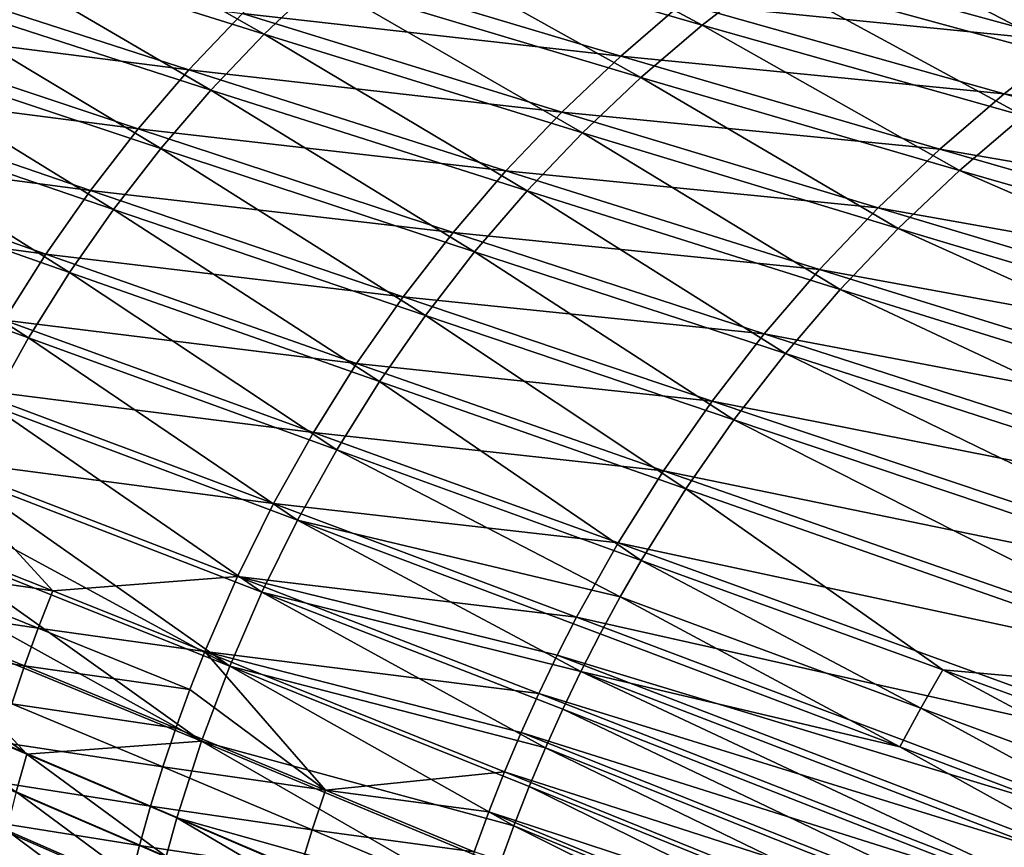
# Model space of a CAD drawing. Header units: metres. Extents: x -901 to 901, y -486 to 401.
# Tile 117 of 256: x -759 to -666, y 201 to 279. Entities that reach past the tile are written whole.
import ezdxf

# ---------------------------------------------------------------- set-up
doc = ezdxf.new("R2010")
doc.units = ezdxf.units.M

msp = doc.modelspace()

# ---------------------------------------------------------------- linework, layer by layer
at = {"layer": 'top0'}
for points in [[(-735.835388, 277.768463, -138.33403), (-761.225037, 292.191528, -85.155334), (-766.315674, 287.366333, -85.085159)], [(-735.835388, 277.768463, -138.33403), (-730.538452, 282.790558, -138.432159), (-761.225037, 292.191528, -85.155334)], [(-694.342712, 278.644592, -192.013016), (-719.21405, 291.997131, -138.642273), (-724.992432, 287.536499, -138.535034)], [(-694.342712, 278.644592, -192.013016), (-688.307922, 283.299896, -192.13884), (-719.21405, 291.997131, -138.642273)], [(-740.867798, 272.480621, -138.241013), (-766.315674, 287.366333, -85.085159), (-771.153809, 282.287537, -85.019493)], [(-740.867798, 272.480621, -138.241013), (-735.835388, 277.768463, -138.33403), (-766.315674, 287.366333, -85.085159)], [(-700.13385, 273.690735, -191.892166), (-724.992432, 287.536499, -138.535034), (-730.538452, 282.790558, -138.432159)], [(-700.13385, 273.690735, -191.892166), (-694.342712, 278.644592, -192.013016), (-724.992432, 287.536499, -138.535034)], [(-657.586487, 274.902618, -245.771866), (-682.046753, 287.647156, -192.269165), (-688.307922, 283.299896, -192.13884)], [(-657.586487, 274.902618, -245.771866), (-651.034851, 279.450592, -245.912582), (-682.046753, 287.647156, -192.269165)], [(-659.367798, 277.063477, -246.906357), (-696.214722, 280.734192, -193.102112), (-690.13623, 285.459412, -193.189133)], [(-652.766296, 281.682587, -247.002762), (-659.367798, 277.063477, -246.906357), (-690.13623, 285.459412, -193.189133)], [(-702.04657, 275.712585, -193.015808), (-737.86908, 279.754089, -139.377014), (-732.528503, 284.841339, -139.443451)], [(-696.214722, 280.734192, -193.102112), (-702.04657, 275.712585, -193.015808), (-732.528503, 284.841339, -139.443451)], [(-742.949341, 274.406342, -139.311798), (-777.930786, 278.8573, -85.955147), (-773.304626, 284.233154, -85.99276)], [(-737.86908, 279.754089, -139.377014), (-742.949341, 274.406342, -139.311798), (-773.304626, 284.233154, -85.99276)], [(-705.663879, 268.447693, -191.776764), (-730.538452, 282.790558, -138.432159), (-735.835388, 277.768463, -138.33403)], [(-705.663879, 268.447693, -191.776764), (-700.13385, 273.690735, -191.892166), (-730.538452, 282.790558, -138.432159)], [(-663.901611, 270.032257, -245.636459), (-688.307922, 283.299896, -192.13884), (-694.342712, 278.644592, -192.013016)], [(-663.901611, 270.032257, -245.636459), (-657.586487, 274.902618, -245.771866), (-688.307922, 283.299896, -192.13884)], [(-771.153809, 282.287537, -85.019493), (-775.729065, 276.970154, -84.958496), (-745.625244, 266.942505, -138.153458)], [(-745.625244, 266.942505, -138.153458), (-740.867798, 272.480621, -138.241013), (-771.153809, 282.287537, -85.019493)], [(-665.726257, 272.122925, -246.811066), (-702.04657, 275.712585, -193.015808), (-696.214722, 280.734192, -193.102112)], [(-659.367798, 277.063477, -246.906357), (-665.726257, 272.122925, -246.811066), (-696.214722, 280.734192, -193.102112)], [(-707.618591, 270.406067, -192.930756), (-742.949341, 274.406342, -139.311798), (-737.86908, 279.754089, -139.377014)], [(-702.04657, 275.712585, -193.015808), (-707.618591, 270.406067, -192.930756), (-737.86908, 279.754089, -139.377014)], [(-747.757507, 268.810425, -139.248199), (-782.286194, 273.257416, -85.918564), (-777.930786, 278.8573, -85.955147)], [(-742.949341, 274.406342, -139.311798), (-747.757507, 268.810425, -139.248199), (-777.930786, 278.8573, -85.955147)], [(-669.961731, 264.849304, -245.506821), (-694.342712, 278.644592, -192.013016), (-700.13385, 273.690735, -191.892166)], [(-669.961731, 264.849304, -245.506821), (-663.901611, 270.032257, -245.636459), (-694.342712, 278.644592, -192.013016)], [(-710.916809, 262.92627, -191.667252), (-735.835388, 277.768463, -138.33403), (-740.867798, 272.480621, -138.241013)], [(-710.916809, 262.92627, -191.667252), (-705.663879, 268.447693, -191.776764), (-735.835388, 277.768463, -138.33403)], [(-598.109863, 260.761414, -354.577484), (-665.726257, 272.122925, -246.811066), (-659.367798, 277.063477, -246.906357)], [(-775.729065, 276.970154, -84.958496), (-780.032227, 271.43042, -84.902359), (-750.098267, 261.170746, -138.071701)], [(-775.729065, 276.970154, -84.958496), (-750.098267, 261.170746, -138.071701), (-745.625244, 266.942505, -138.153458)], [(-671.827026, 266.872192, -246.717346), (-707.618591, 270.406067, -192.930756), (-702.04657, 275.712585, -193.015808)], [(-665.726257, 272.122925, -246.811066), (-671.827026, 266.872192, -246.717346), (-702.04657, 275.712585, -193.015808)], [(-712.917908, 264.826813, -192.847443), (-747.757507, 268.810425, -139.248199), (-742.949341, 274.406342, -139.311798)], [(-707.618591, 270.406067, -192.930756), (-712.917908, 264.826813, -192.847443), (-742.949341, 274.406342, -139.311798)], [(-675.748596, 259.363739, -245.383438), (-700.13385, 273.690735, -191.892166), (-705.663879, 268.447693, -191.776764)], [(-675.748596, 259.363739, -245.383438), (-669.961731, 264.849304, -245.506821), (-700.13385, 273.690735, -191.892166)], [(-752.282715, 262.979248, -139.18663), (-786.360718, 267.446625, -85.883255), (-782.286194, 273.257416, -85.918564)], [(-747.757507, 268.810425, -139.248199), (-752.282715, 262.979248, -139.18663), (-782.286194, 273.257416, -85.918564)], [(-715.881714, 257.142578, -191.564026), (-740.867798, 272.480621, -138.241013), (-745.625244, 266.942505, -138.153458)], [(-715.881714, 257.142578, -191.564026), (-710.916809, 262.92627, -191.667252), (-740.867798, 272.480621, -138.241013)], [(-780.032227, 271.43042, -84.902359), (-784.054077, 265.684509, -84.85125), (-754.277588, 255.182022, -137.996048)], [(-780.032227, 271.43042, -84.902359), (-754.277588, 255.182022, -137.996048), (-750.098267, 261.170746, -138.071701)], [(-605.065979, 255.353897, -354.480194), (-671.827026, 266.872192, -246.717346), (-665.726257, 272.122925, -246.811066)], [(-598.109863, 260.761414, -354.577484), (-605.065979, 255.353897, -354.480194), (-665.726257, 272.122925, -246.811066)], [(-677.656067, 261.323364, -246.625671), (-712.917908, 264.826813, -192.847443), (-707.618591, 270.406067, -192.930756)], [(-671.827026, 266.872192, -246.717346), (-677.656067, 261.323364, -246.625671), (-707.618591, 270.406067, -192.930756)], [(-609.981384, 247.609665, -352.997192), (-663.901611, 270.032257, -245.636459), (-669.961731, 264.849304, -245.506821)], [(-717.932556, 258.987579, -192.766342), (-752.282715, 262.979248, -139.18663), (-747.757507, 268.810425, -139.248199)], [(-712.917908, 264.826813, -192.847443), (-717.932556, 258.987579, -192.766342), (-747.757507, 268.810425, -139.248199)], [(-681.245361, 253.586823, -245.266769), (-705.663879, 268.447693, -191.776764), (-710.916809, 262.92627, -191.667252)], [(-681.245361, 253.586823, -245.266769), (-675.748596, 259.363739, -245.383438), (-705.663879, 268.447693, -191.776764)], [(-756.514526, 256.926178, -139.127487), (-790.144775, 261.438477, -85.849487), (-786.360718, 267.446625, -85.883255)], [(-752.282715, 262.979248, -139.18663), (-756.514526, 256.926178, -139.127487), (-786.360718, 267.446625, -85.883255)], [(-745.625244, 266.942505, -138.153458), (-750.098267, 261.170746, -138.071701), (-720.54895, 251.113983, -191.467499)], [(-720.54895, 251.113983, -191.467499), (-715.881714, 257.142578, -191.564026), (-745.625244, 266.942505, -138.153458)], [(-611.74292, 249.608124, -354.386108), (-677.656067, 261.323364, -246.625671), (-671.827026, 266.872192, -246.717346)], [(-605.065979, 255.353897, -354.480194), (-611.74292, 249.608124, -354.386108), (-671.827026, 266.872192, -246.717346)], [(-784.054077, 265.684509, -84.85125), (-787.7854, 259.748688, -84.805344), (-758.15387, 248.993011, -137.926849)], [(-784.054077, 265.684509, -84.85125), (-758.15387, 248.993011, -137.926849), (-754.277588, 255.182022, -137.996048)], [(-683.199951, 255.489227, -246.53653), (-717.932556, 258.987579, -192.766342), (-712.917908, 264.826813, -192.847443)], [(-677.656067, 261.323364, -246.625671), (-683.199951, 255.489227, -246.53653), (-712.917908, 264.826813, -192.847443)], [(-616.324951, 241.598602, -352.875092), (-669.961731, 264.849304, -245.506821), (-675.748596, 259.363739, -245.383438)], [(-616.324951, 241.598602, -352.875092), (-609.981384, 247.609665, -352.997192), (-669.961731, 264.849304, -245.506821)], [(-722.651062, 252.901749, -192.687988), (-756.514526, 256.926178, -139.127487), (-752.282715, 262.979248, -139.18663)], [(-717.932556, 258.987579, -192.766342), (-722.651062, 252.901749, -192.687988), (-752.282715, 262.979248, -139.18663)], [(-686.440491, 247.535553, -245.157227), (-710.916809, 262.92627, -191.667252), (-715.881714, 257.142578, -191.564026)], [(-686.440491, 247.535553, -245.157227), (-681.245361, 253.586823, -245.266769), (-710.916809, 262.92627, -191.667252)], [(-756.514526, 256.926178, -139.127487), (-760.443359, 250.665207, -139.071152), (-790.144775, 261.438477, -85.849487)], [(-750.098267, 261.170746, -138.071701), (-754.277588, 255.182022, -137.996048), (-724.908936, 244.85788, -191.378036)], [(-750.098267, 261.170746, -138.071701), (-724.908936, 244.85788, -191.378036), (-720.54895, 251.113983, -191.467499)], [(-618.124817, 243.537598, -354.295593), (-683.199951, 255.489227, -246.53653), (-677.656067, 261.323364, -246.625671)], [(-611.74292, 249.608124, -354.386108), (-618.124817, 243.537598, -354.295593), (-677.656067, 261.323364, -246.625671)], [(-787.7854, 259.748688, -84.805344), (-761.717712, 242.620346, -137.864426), (-758.15387, 248.993011, -137.926849)], [(-622.352295, 235.270294, -352.761108), (-675.748596, 259.363739, -245.383438), (-681.245361, 253.586823, -245.266769)], [(-622.352295, 235.270294, -352.761108), (-616.324951, 241.598602, -352.875092), (-675.748596, 259.363739, -245.383438)], [(-688.445984, 249.383224, -246.450378), (-722.651062, 252.901749, -192.687988), (-717.932556, 258.987579, -192.766342)], [(-683.199951, 255.489227, -246.53653), (-688.445984, 249.383224, -246.450378), (-717.932556, 258.987579, -192.766342)], [(-727.062744, 246.583328, -192.612854), (-760.443359, 250.665207, -139.071152), (-756.514526, 256.926178, -139.127487)], [(-722.651062, 252.901749, -192.687988), (-727.062744, 246.583328, -192.612854), (-756.514526, 256.926178, -139.127487)], [(-691.323975, 241.228241, -245.05513), (-715.881714, 257.142578, -191.564026), (-720.54895, 251.113983, -191.467499)], [(-691.323975, 241.228241, -245.05513), (-686.440491, 247.535553, -245.157227), (-715.881714, 257.142578, -191.564026)], [(-754.277588, 255.182022, -137.996048), (-758.15387, 248.993011, -137.926849), (-728.951904, 238.391632, -191.296036)], [(-754.277588, 255.182022, -137.996048), (-728.951904, 238.391632, -191.296036), (-724.908936, 244.85788, -191.378036)], [(-624.196655, 237.156647, -354.208954), (-688.445984, 249.383224, -246.450378), (-683.199951, 255.489227, -246.53653)], [(-618.124817, 243.537598, -354.295593), (-624.196655, 237.156647, -354.208954), (-683.199951, 255.489227, -246.53653)], [(-693.382202, 243.019455, -246.367691), (-727.062744, 246.583328, -192.612854), (-722.651062, 252.901749, -192.687988)], [(-688.445984, 249.383224, -246.450378), (-693.382202, 243.019455, -246.367691), (-722.651062, 252.901749, -192.687988)], [(-628.050598, 228.643784, -352.655396), (-681.245361, 253.586823, -245.266769), (-686.440491, 247.535553, -245.157227)], [(-628.050598, 228.643784, -352.655396), (-622.352295, 235.270294, -352.761108), (-681.245361, 253.586823, -245.266769)], [(-720.54895, 251.113983, -191.467499), (-724.908936, 244.85788, -191.378036), (-695.88562, 234.683182, -244.960876)], [(-695.88562, 234.683182, -244.960876), (-691.323975, 241.228241, -245.05513), (-720.54895, 251.113983, -191.467499)], [(-731.157654, 240.046799, -192.541428), (-764.060242, 244.210724, -139.018036), (-760.443359, 250.665207, -139.071152)], [(-727.062744, 246.583328, -192.612854), (-731.157654, 240.046799, -192.541428), (-760.443359, 250.665207, -139.071152)], [(-629.944031, 230.480377, -354.126495), (-693.382202, 243.019455, -246.367691), (-688.445984, 249.383224, -246.450378)], [(-624.196655, 237.156647, -354.208954), (-629.944031, 230.480377, -354.126495), (-688.445984, 249.383224, -246.450378)], [(-758.15387, 248.993011, -137.926849), (-761.717712, 242.620346, -137.864426), (-732.668335, 231.73262, -191.221878)], [(-758.15387, 248.993011, -137.926849), (-732.668335, 231.73262, -191.221878), (-728.951904, 238.391632, -191.296036)], [(-633.408447, 221.739563, -352.558228), (-686.440491, 247.535553, -245.157227), (-691.323975, 241.228241, -245.05513)], [(-633.408447, 221.739563, -352.558228), (-628.050598, 228.643784, -352.655396), (-686.440491, 247.535553, -245.157227)], [(-697.997192, 236.412643, -246.288925), (-731.157654, 240.046799, -192.541428), (-727.062744, 246.583328, -192.612854)], [(-693.382202, 243.019455, -246.367691), (-697.997192, 236.412643, -246.288925), (-727.062744, 246.583328, -192.612854)], [(-724.908936, 244.85788, -191.378036), (-728.951904, 238.391632, -191.296036), (-700.115417, 227.918716, -244.874832)], [(-724.908936, 244.85788, -191.378036), (-700.115417, 227.918716, -244.874832), (-695.88562, 234.683182, -244.960876)], [(-734.926575, 233.30719, -192.474213), (-767.356934, 237.577576, -138.968536), (-764.060242, 244.210724, -139.018036)], [(-731.157654, 240.046799, -192.541428), (-734.926575, 233.30719, -192.474213), (-764.060242, 244.210724, -139.018036)], [(-736.048462, 224.898224, -191.15596), (-761.717712, 242.620346, -137.864426), (-764.959839, 236.080719, -137.809128)], [(-761.717712, 242.620346, -137.864426), (-736.048462, 224.898224, -191.15596), (-732.668335, 231.73262, -191.221878)], [(-635.353455, 223.524597, -354.048553), (-697.997192, 236.412643, -246.288925), (-693.382202, 243.019455, -246.367691)], [(-629.944031, 230.480377, -354.126495), (-635.353455, 223.524597, -354.048553), (-693.382202, 243.019455, -246.367691)], [(-638.414551, 214.578186, -352.469788), (-691.323975, 241.228241, -245.05513), (-695.88562, 234.683182, -244.960876)], [(-638.414551, 214.578186, -352.469788), (-633.408447, 221.739563, -352.558228), (-691.323975, 241.228241, -245.05513)], [(-702.28064, 229.57811, -246.214554), (-734.926575, 233.30719, -192.474213), (-731.157654, 240.046799, -192.541428)], [(-697.997192, 236.412643, -246.288925), (-702.28064, 229.57811, -246.214554), (-731.157654, 240.046799, -192.541428)], [(-728.951904, 238.391632, -191.296036), (-732.668335, 231.73262, -191.221878), (-702.102661, 224.459915, -244.834991)], [(-728.951904, 238.391632, -191.296036), (-702.102661, 224.459915, -244.834991), (-700.115417, 227.918716, -244.874832)], [(-767.356934, 237.577576, -138.968536), (-755.831177, 225.02034, -165.605103), (-770.326111, 230.781021, -138.92305)], [(-755.831177, 225.02034, -165.605103), (-767.356934, 237.577576, -138.968536), (-738.361023, 226.380005, -192.411697)], [(-738.361023, 226.380005, -192.411697), (-767.356934, 237.577576, -138.968536), (-734.926575, 233.30719, -192.474213)], [(-739.082764, 217.905823, -191.098648), (-764.959839, 236.080719, -137.809128), (-766.457336, 232.753494, -137.784241)], [(-739.082764, 217.905823, -191.098648), (-736.048462, 224.898224, -191.15596), (-764.959839, 236.080719, -137.809128)], [(-640.412292, 216.305832, -353.975433), (-702.28064, 229.57811, -246.214554), (-697.997192, 236.412643, -246.288925)], [(-635.353455, 223.524597, -354.048553), (-640.412292, 216.305832, -353.975433), (-697.997192, 236.412643, -246.288925)], [(-695.88562, 234.683182, -244.960876), (-700.115417, 227.918716, -244.874832), (-671.542908, 217.536606, -298.607544)], [(-671.542908, 217.536606, -298.607544), (-638.414551, 214.578186, -352.469788), (-695.88562, 234.683182, -244.960876)], [(-738.361023, 226.380005, -192.411697), (-734.926575, 233.30719, -192.474213), (-706.222778, 222.531693, -246.14502)], [(-706.222778, 222.531693, -246.14502), (-734.926575, 233.30719, -192.474213), (-702.28064, 229.57811, -246.214554)], [(-767.870911, 229.390762, -137.761261), (-739.082764, 217.905823, -191.098648), (-766.457336, 232.753494, -137.784241)], [(-732.668335, 231.73262, -191.221878), (-736.048462, 224.898224, -191.15596), (-705.815674, 217.400665, -244.761902)], [(-732.668335, 231.73262, -191.221878), (-704.003174, 220.95314, -244.797333), (-702.102661, 224.459915, -244.834991)], [(-704.003174, 220.95314, -244.797333), (-732.668335, 231.73262, -191.221878), (-705.815674, 217.400665, -244.761902)], [(-770.326111, 230.781021, -138.92305), (-755.831177, 225.02034, -165.605103), (-771.68573, 227.326355, -138.901932)], [(-645.108704, 208.841248, -353.90744), (-706.222778, 222.531693, -246.14502), (-702.28064, 229.57811, -246.214554)], [(-640.412292, 216.305832, -353.975433), (-645.108704, 208.841248, -353.90744), (-702.28064, 229.57811, -246.214554)], [(-767.870911, 229.390762, -137.761261), (-769.199585, 225.994598, -137.740219), (-741.763123, 210.772614, -191.050339)], [(-739.082764, 217.905823, -191.098648), (-767.870911, 229.390762, -137.761261), (-741.763123, 210.772614, -191.050339)], [(-700.115417, 227.918716, -244.874832), (-702.102661, 224.459915, -244.834991), (-673.625793, 213.917831, -298.568787)], [(-700.115417, 227.918716, -244.874832), (-673.625793, 213.917831, -298.568787), (-671.542908, 217.536606, -298.607544)], [(-771.68573, 227.326355, -138.901932), (-757.217834, 221.489792, -165.580963), (-772.960999, 223.836716, -138.881958)], [(-755.831177, 225.02034, -165.605103), (-757.217834, 221.489792, -165.580963), (-771.68573, 227.326355, -138.901932)], [(-769.199585, 225.994598, -137.740219), (-770.443054, 222.566986, -137.721161), (-741.763123, 210.772614, -191.050339)], [(-741.45343, 219.281143, -192.354355), (-755.831177, 225.02034, -165.605103), (-738.361023, 226.380005, -192.411697)], [(-741.45343, 219.281143, -192.354355), (-738.361023, 226.380005, -192.411697), (-709.814819, 215.289703, -246.08078)], [(-738.361023, 226.380005, -192.411697), (-708.06311, 218.934097, -246.112213), (-709.814819, 215.289703, -246.08078)], [(-708.06311, 218.934097, -246.112213), (-738.361023, 226.380005, -192.411697), (-706.222778, 222.531693, -246.14502)], [(-757.217834, 221.489792, -165.580963), (-755.831177, 225.02034, -165.605103), (-741.45343, 219.281143, -192.354355)], [(-739.082764, 217.905823, -191.098648), (-709.17157, 210.16777, -244.697937), (-736.048462, 224.898224, -191.15596)], [(-709.17157, 210.16777, -244.697937), (-707.53894, 213.804764, -244.72876), (-736.048462, 224.898224, -191.15596)], [(-736.048462, 224.898224, -191.15596), (-707.53894, 213.804764, -244.72876), (-705.815674, 217.400665, -244.761902)], [(-702.102661, 224.459915, -244.834991), (-704.003174, 220.95314, -244.797333), (-675.617737, 210.249283, -298.532288)], [(-702.102661, 224.459915, -244.834991), (-675.617737, 210.249283, -298.532288), (-673.625793, 213.917831, -298.568787)], [(-772.960999, 223.836716, -138.881958), (-758.518372, 217.923325, -165.558151), (-774.151245, 220.314117, -138.86319)], [(-757.217834, 221.489792, -165.580963), (-758.518372, 217.923325, -165.558151), (-772.960999, 223.836716, -138.881958)], [(-770.443054, 222.566986, -137.721161), (-771.601257, 219.109879, -137.704132), (-758.319458, 209.564438, -164.315857)], [(-741.763123, 210.772614, -191.050339), (-770.443054, 222.566986, -137.721161), (-758.319458, 209.564438, -164.315857)], [(-649.431885, 201.14859, -353.844879), (-708.06311, 218.934097, -246.112213), (-706.222778, 222.531693, -246.14502)], [(-645.108704, 208.841248, -353.90744), (-649.431885, 201.14859, -353.844879), (-706.222778, 222.531693, -246.14502)], [(-758.518372, 217.923325, -165.558151), (-757.217834, 221.489792, -165.580963), (-742.869202, 215.672409, -192.327774)], [(-742.869202, 215.672409, -192.327774), (-757.217834, 221.489792, -165.580963), (-741.45343, 219.281143, -192.354355)], [(-758.518372, 217.923325, -165.558151), (-759.732117, 214.322998, -165.536728), (-774.151245, 220.314117, -138.86319)], [(-704.003174, 220.95314, -244.797333), (-705.815674, 217.400665, -244.761902), (-675.617737, 210.249283, -298.532288)], [(-741.45343, 219.281143, -192.354355), (-729.996948, 206.148071, -219.10701), (-742.869202, 215.672409, -192.327774)], [(-709.814819, 215.289703, -246.08078), (-711.477051, 211.600601, -246.050797), (-741.45343, 219.281143, -192.354355)], [(-711.477051, 211.600601, -246.050797), (-713.048767, 207.868958, -246.022308), (-741.45343, 219.281143, -192.354355)], [(-741.45343, 219.281143, -192.354355), (-713.048767, 207.868958, -246.022308), (-729.996948, 206.148071, -219.10701)], [(-758.319458, 209.564438, -164.315857), (-771.601257, 219.109879, -137.704132), (-772.67395, 215.625244, -137.689163)], [(-709.814819, 215.289703, -246.08078), (-708.06311, 218.934097, -246.112213), (-651.450317, 197.222443, -353.815735)], [(-708.06311, 218.934097, -246.112213), (-649.431885, 201.14859, -353.844879), (-651.450317, 197.222443, -353.815735)], [(-759.732117, 214.322998, -165.536728), (-758.518372, 217.923325, -165.558151), (-744.19696, 212.026917, -192.302689)], [(-744.19696, 212.026917, -192.302689), (-758.518372, 217.923325, -165.558151), (-742.869202, 215.672409, -192.327774)], [(-712.160461, 202.779526, -244.643433), (-739.082764, 217.905823, -191.098648), (-741.763123, 210.772614, -191.050339)], [(-712.160461, 202.779526, -244.643433), (-710.712463, 206.491928, -244.669479), (-739.082764, 217.905823, -191.098648)], [(-710.712463, 206.491928, -244.669479), (-709.17157, 210.16777, -244.697937), (-739.082764, 217.905823, -191.098648)], [(-707.53894, 213.804764, -244.72876), (-651.208374, 191.756424, -352.25882), (-705.815674, 217.400665, -244.761902)], [(-705.815674, 217.400665, -244.761902), (-651.208374, 191.756424, -352.25882), (-649.31604, 195.684418, -352.288177)], [(-675.617737, 210.249283, -298.532288), (-705.815674, 217.400665, -244.761902), (-649.31604, 195.684418, -352.288177)], [(-671.542908, 217.536606, -298.607544), (-673.625793, 213.917831, -298.568787), (-645.239136, 203.398865, -352.353912)], [(-645.239136, 203.398865, -352.353912), (-643.057434, 207.180191, -352.390259), (-671.542908, 217.536606, -298.607544)], [(-643.057434, 207.180191, -352.390259), (-638.414551, 214.578186, -352.469788), (-671.542908, 217.536606, -298.607544)], [(-759.326294, 205.97522, -164.301086), (-758.319458, 209.564438, -164.315857), (-772.67395, 215.625244, -137.689163)], [(-729.996948, 206.148071, -219.10701), (-744.19696, 212.026917, -192.302689), (-742.869202, 215.672409, -192.327774)], [(-653.371765, 193.246201, -353.788055), (-711.477051, 211.600601, -246.050797), (-709.814819, 215.289703, -246.08078)], [(-651.450317, 197.222443, -353.815735), (-653.371765, 193.246201, -353.788055), (-709.814819, 215.289703, -246.08078)], [(-760.858337, 210.690857, -165.516739), (-759.732117, 214.322998, -165.536728), (-745.435974, 208.346725, -192.279129)], [(-745.435974, 208.346725, -192.279129), (-759.732117, 214.322998, -165.536728), (-744.19696, 212.026917, -192.302689)], [(-709.17157, 210.16777, -244.697937), (-653.001404, 187.784653, -352.231842), (-707.53894, 213.804764, -244.72876)], [(-653.001404, 187.784653, -352.231842), (-651.208374, 191.756424, -352.25882), (-707.53894, 213.804764, -244.72876)], [(-673.625793, 213.917831, -298.568787), (-675.617737, 210.249283, -298.532288), (-647.325806, 199.566086, -352.319885)], [(-673.625793, 213.917831, -298.568787), (-647.325806, 199.566086, -352.319885), (-645.239136, 203.398865, -352.353912)], [(-745.435974, 208.346725, -192.279129), (-744.19696, 212.026917, -192.302689), (-729.996948, 206.148071, -219.10701)], [(-655.19519, 189.222229, -353.761902), (-713.048767, 207.868958, -246.022308), (-711.477051, 211.600601, -246.050797)], [(-653.371765, 193.246201, -353.788055), (-655.19519, 189.222229, -353.761902), (-711.477051, 211.600601, -246.050797)], [(-761.896423, 207.028992, -165.49826), (-760.858337, 210.690857, -165.516739), (-746.585571, 204.633957, -192.257172)], [(-746.585571, 204.633957, -192.257172), (-760.858337, 210.690857, -165.516739), (-745.435974, 208.346725, -192.279129)], [(-758.319458, 209.564438, -164.315857), (-744.087219, 203.515213, -191.011414), (-741.763123, 210.772614, -191.050339)], [(-744.087219, 203.515213, -191.011414), (-714.7771, 195.253738, -244.59874), (-741.763123, 210.772614, -191.050339)], [(-741.763123, 210.772614, -191.050339), (-714.7771, 195.253738, -244.59874), (-713.515442, 199.032745, -244.619843)], [(-712.160461, 202.779526, -244.643433), (-741.763123, 210.772614, -191.050339), (-713.515442, 199.032745, -244.619843)], [(-710.712463, 206.491928, -244.669479), (-654.693665, 183.771713, -352.207306), (-709.17157, 210.16777, -244.697937)], [(-654.693665, 183.771713, -352.207306), (-653.001404, 187.784653, -352.231842), (-709.17157, 210.16777, -244.697937)], [(-675.617737, 210.249283, -298.532288), (-649.31604, 195.684418, -352.288177), (-647.325806, 199.566086, -352.319885)], [(-759.326294, 205.97522, -164.301086), (-745.115295, 199.845078, -190.995575), (-758.319458, 209.564438, -164.315857)], [(-745.115295, 199.845078, -190.995575), (-744.087219, 203.515213, -191.011414), (-758.319458, 209.564438, -164.315857)], [(-746.585571, 204.633957, -192.257172), (-745.435974, 208.346725, -192.279129), (-731.263184, 202.385895, -219.082657)], [(-745.435974, 208.346725, -192.279129), (-729.996948, 206.148071, -219.10701), (-731.263184, 202.385895, -219.082657)], [(-713.048767, 207.868958, -246.022308), (-714.529236, 204.096909, -245.995377), (-729.996948, 206.148071, -219.10701)], [(-714.529236, 204.096909, -245.995377), (-713.048767, 207.868958, -246.022308), (-656.919434, 185.152908, -353.737244)], [(-656.919434, 185.152908, -353.737244), (-713.048767, 207.868958, -246.022308), (-655.19519, 189.222229, -353.761902)], [(-762.845886, 203.339478, -165.481339), (-761.896423, 207.028992, -165.49826), (-747.645203, 200.890762, -192.236877)], [(-747.645203, 200.890762, -192.236877), (-761.896423, 207.028992, -165.49826), (-746.585571, 204.633957, -192.257172)], [(-731.263184, 202.385895, -219.082657), (-729.996948, 206.148071, -219.10701), (-715.917542, 200.286667, -245.970047)], [(-729.996948, 206.148071, -219.10701), (-714.529236, 204.096909, -245.995377), (-715.917542, 200.286667, -245.970047)], [(-656.284119, 179.720093, -352.185181), (-710.712463, 206.491928, -244.669479), (-712.160461, 202.779526, -244.643433)], [(-654.693665, 183.771713, -352.207306), (-710.712463, 206.491928, -244.669479), (-656.284119, 179.720093, -352.185181)], [(-760.245483, 202.361725, -164.288651), (-746.053833, 196.15007, -190.982224), (-759.326294, 205.97522, -164.301086)], [(-746.053833, 196.15007, -190.982224), (-745.115295, 199.845078, -190.995575), (-759.326294, 205.97522, -164.301086)], [(-747.645203, 200.890762, -192.236877), (-746.585571, 204.633957, -192.257172), (-732.437988, 198.5905, -219.059998)], [(-746.585571, 204.633957, -192.257172), (-731.263184, 202.385895, -219.082657), (-732.437988, 198.5905, -219.059998)], [(-763.706238, 199.624466, -165.466003), (-762.845886, 203.339478, -165.481339), (-748.614258, 197.119247, -192.218307)], [(-748.614258, 197.119247, -192.218307), (-762.845886, 203.339478, -165.481339), (-747.645203, 200.890762, -192.236877)], [(-717.020203, 187.607742, -244.564194), (-744.087219, 203.515213, -191.011414), (-745.115295, 199.845078, -190.995575)], [(-717.020203, 187.607742, -244.564194), (-715.945435, 191.444687, -244.580185), (-744.087219, 203.515213, -191.011414)], [(-715.945435, 191.444687, -244.580185), (-714.7771, 195.253738, -244.59874), (-744.087219, 203.515213, -191.011414)], [(-714.529236, 204.096909, -245.995377), (-658.54364, 181.040695, -353.714203), (-715.917542, 200.286667, -245.970047)], [(-658.54364, 181.040695, -353.714203), (-714.529236, 204.096909, -245.995377), (-656.919434, 185.152908, -353.737244)], [(-657.772339, 175.632248, -352.165497), (-712.160461, 202.779526, -244.643433), (-713.515442, 199.032745, -244.619843)], [(-657.772339, 175.632248, -352.165497), (-656.284119, 179.720093, -352.185181), (-712.160461, 202.779526, -244.643433)], [(-761.076904, 198.725937, -164.27861), (-746.90271, 192.432251, -190.971405), (-760.245483, 202.361725, -164.288651)], [(-746.90271, 192.432251, -190.971405), (-746.053833, 196.15007, -190.982224), (-760.245483, 202.361725, -164.288651)], [(-732.437988, 198.5905, -219.059998), (-731.263184, 202.385895, -219.082657), (-717.212952, 196.440414, -245.946396)], [(-731.263184, 202.385895, -219.082657), (-715.917542, 200.286667, -245.970047), (-717.212952, 196.440414, -245.946396)], [(-733.520752, 194.764053, -219.039108), (-748.614258, 197.119247, -192.218307), (-747.645203, 200.890762, -192.236877)], [(-732.437988, 198.5905, -219.059998), (-733.520752, 194.764053, -219.039108), (-747.645203, 200.890762, -192.236877)]]:
    msp.add_3dface(points, dxfattribs=at)

doc.saveas('drawing.dxf')
